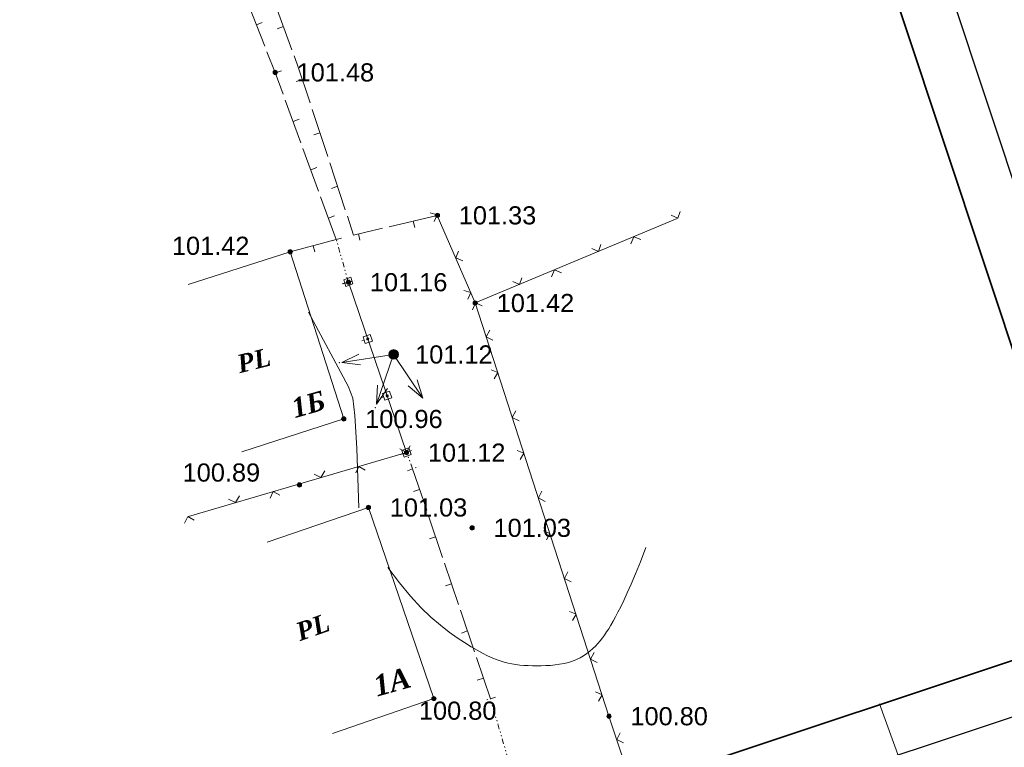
# Model space of a CAD drawing. Header units: millimetres. Extents: x 9396 to 25236, y 15106 to 31102.
# Tile 206 of 256: x 11337 to 11428, y 16731 to 16799. Entities that reach past the tile are written whole.
import ezdxf
from ezdxf.enums import TextEntityAlignment as Align

# ---------------------------------------------------------------- set-up
doc = ezdxf.new("R2010")
doc.units = ezdxf.units.MM
doc.linetypes.add('DIVIDE', pattern=[1.25, 0.5, -0.25, 0, -0.25, 0, -0.25])
doc.linetypes.add('HIDDEN', pattern=[0.375, 0.25, -0.125])
for name, color, linetype, lineweight, true_color in [('1001010', 7, 'Continuous', 9, 0x000000), ('10010110', 7, 'Continuous', 20, 0xa25100), ('1060000', 7, 'Continuous', 9, 0x000000), ('2030012', 7, 'Continuous', 9, 0x000000), ('21100200', 7, 'HIDDEN', 0, 0x800080), ('3000105', 7, 'DIVIDE', 9, 0x000000), ('3000130', 7, 'Continuous', 9, 0x000000), ('3000220', 7, 'Continuous', 9, 0x000000), ('3000260', 7, 'Continuous', 9, 0x000000), ('6011210', 1, 'Continuous', 9, 0xff0000)]:
    doc.layers.add(name, color=color, linetype=linetype, lineweight=lineweight, true_color=true_color)
doc.layers.add('Рамка', color=7, linetype='Continuous', lineweight=35)
doc.styles.add('10', font='timesbi.ttf', dxfattribs={"height": 0.001481})
doc.styles.add('9', font='timesbi.ttf', dxfattribs={"height": 0.001693})
doc.styles.add('F2', font='arial.ttf', dxfattribs={"height": 0.001693})

# ---------------------------------------------------------------- blocks, each defined once
blk = doc.blocks.new('SYMBOL21100200')
at = {"true_color": 0x800080}
h = blk.add_hatch(color=216, dxfattribs=at)
edge = h.paths.add_edge_path()
edge.add_arc((0, 0), 0.1, 0, 360)
at = {"color": 216, "linetype": 'Continuous', "lineweight": 0, "true_color": 0x800080}
blk.add_circle((0, 0), 0.1, dxfattribs=at)
blk = doc.blocks.new('SYMBOL2030012')
at = {"true_color": 0xffffff}
h = blk.add_hatch(color=7, dxfattribs=at)
edge = h.paths.add_edge_path()
edge.add_arc((0, 0), 0.225, 0, 360)
at = {"true_color": 0x000000}
h = blk.add_hatch(color=18, dxfattribs=at)
edge = h.paths.add_edge_path()
edge.add_arc((0, 0), 0.05, 0, 360)
at = {"color": 18, "linetype": 'Continuous', "lineweight": 0, "true_color": 0x000000}
for radius in [0.225, 0.05]:
    blk.add_circle((0, 0), radius, dxfattribs=at)

msp = doc.modelspace()

# ---------------------------------------------------------------- linework, layer by layer
at = {"layer": '1001010', "color": 253}
for p, q in [((11361.775, 16777.742), (11352.254, 16774.685)), ((11361.775, 16777.742), (11366.786, 16762.133)), ((11366.786, 16762.133), (11357.265, 16759.077)), ((11359.624, 16750.648), (11369.085, 16753.887)), ((11369.085, 16753.887), (11375.197, 16736.037)), ((11375.197, 16736.037), (11365.736, 16732.797))]:
    msp.add_line(p, q, dxfattribs=at)
msp.add_polyline3d([(11427.598, 16718.298, 0), (11423.618, 16716.737, 0), (11416.802, 16735.54, 0)], dxfattribs=at)
at = {"layer": '10010110'}
msp.add_polyline3d([(11370.904, 16748.272, 0), (11371.972, 16746.832, 0), (11372.999, 16745.593, 0), (11373.982, 16744.535, 0), (11374.916, 16743.637, 0), (11375.796, 16742.881, 0), (11376.618, 16742.247, 0), (11377.376, 16741.714, 0), (11378.066, 16741.264, 0), (11378.685, 16740.879, 0), (11379.242, 16740.55, 0), (11379.743, 16740.273, 0), (11380.199, 16740.041, 0), (11380.619, 16739.848, 0), (11381.012, 16739.69, 0), (11381.386, 16739.559, 0), (11381.751, 16739.45, 0), (11382.115, 16739.359, 0), (11382.481, 16739.284, 0), (11382.85, 16739.222, 0), (11383.223, 16739.175, 0), (11383.603, 16739.139, 0), (11383.99, 16739.116, 0), (11384.387, 16739.102, 0), (11384.794, 16739.098, 0), (11385.213, 16739.102, 0), (11385.64, 16739.117, 0), (11386.071, 16739.145, 0), (11386.501, 16739.187, 0), (11386.927, 16739.245, 0), (11387.344, 16739.323, 0), (11387.748, 16739.422, 0), (11388.134, 16739.543, 0), (11388.499, 16739.69, 0), (11388.843, 16739.858, 0), (11389.167, 16740.046, 0), (11389.471, 16740.252, 0), (11389.756, 16740.472, 0), (11390.023, 16740.703, 0), (11390.273, 16740.943, 0), (11390.506, 16741.189, 0), (11390.723, 16741.439, 0), (11390.929, 16741.698, 0), (11391.126, 16741.969, 0), (11391.32, 16742.257, 0), (11391.514, 16742.567, 0), (11391.712, 16742.902, 0), (11391.92, 16743.268, 0), (11392.139, 16743.67, 0), (11392.376, 16744.114, 0), (11392.635, 16744.619, 0), (11392.922, 16745.207, 0), (11393.243, 16745.898, 0), (11393.604, 16746.714, 0), (11394.01, 16747.677, 0), (11394.467, 16748.807, 0), (11394.981, 16750.127, 0)], dxfattribs=at)
at = {"layer": '1060000', "color": 253}
msp.add_polyline3d([(11363.498, 16772.092, 0), (11367.201, 16765.211, 0), (11367.621, 16764.074, 0), (11367.811, 16762.457, 0), (11367.995, 16759.388, 0), (11368.191, 16753.849, 0)], dxfattribs=at)
at = {"layer": '3000105', "color": 253}
for p, q in [((11366.562, 16779.014), (11365.504, 16778.713)), ((11367.216, 16774.893), (11366.081, 16778.877)), ((11366.735, 16774.756), (11367.793, 16775.058)), ((11373.103, 16759.178), (11372.074, 16758.789)), ((11373.208, 16757.485), (11372.635, 16759.001)), ((11372.74, 16757.308), (11373.769, 16757.697)), ((11380.948, 16736.161), (11379.893, 16735.85)), ((11382.116, 16730.421), (11380.468, 16736.02))]:
    msp.add_line(p, q, dxfattribs=at)
at = {"layer": '3000130', "color": 253}
for p, q in [((11366.631, 16774.737), (11366.871, 16774.817)), ((11372.635, 16759.001), (11367.216, 16774.893)), ((11368.451, 16769.417), (11368.691, 16769.497)), ((11370.261, 16764.107), (11370.491, 16764.197)), ((11372.071, 16758.807), (11372.301, 16758.887))]:
    msp.add_line(p, q, dxfattribs=at)
for points in [[(11367.641, 16774.737, 0), (11367.431, 16775.357, 0), (11366.771, 16775.127, 0), (11366.981, 16774.507, 0), (11367.641, 16774.737, 0)], [(11367.201, 16774.837, 0), (11367.251, 16774.847, 0), (11367.291, 16774.887, 0), (11367.301, 16774.937, 0), (11367.291, 16774.977, 0), (11367.251, 16775.017, 0), (11367.201, 16775.027, 0), (11367.151, 16775.017, 0), (11367.121, 16774.977, 0), (11367.111, 16774.937, 0), (11367.121, 16774.887, 0), (11367.151, 16774.847, 0), (11367.201, 16774.837, 0)], [(11369.451, 16769.407, 0), (11369.241, 16770.027, 0), (11368.581, 16769.807, 0), (11368.791, 16769.187, 0), (11369.451, 16769.407, 0)], [(11369.021, 16769.507, 0), (11369.071, 16769.527, 0), (11369.101, 16769.557, 0), (11369.111, 16769.607, 0), (11369.101, 16769.657, 0), (11369.071, 16769.697, 0), (11369.021, 16769.707, 0), (11368.971, 16769.697, 0), (11368.931, 16769.657, 0), (11368.921, 16769.607, 0), (11368.931, 16769.557, 0), (11368.971, 16769.527, 0), (11369.021, 16769.507, 0)], [(11371.261, 16764.107, 0), (11371.051, 16764.727, 0), (11370.391, 16764.497, 0), (11370.601, 16763.887, 0), (11371.261, 16764.107, 0)], [(11370.831, 16764.207, 0), (11370.871, 16764.217, 0), (11370.911, 16764.257, 0), (11370.921, 16764.307, 0), (11370.911, 16764.357, 0), (11370.871, 16764.387, 0), (11370.831, 16764.397, 0), (11370.781, 16764.387, 0), (11370.741, 16764.357, 0), (11370.731, 16764.307, 0), (11370.741, 16764.257, 0), (11370.781, 16764.217, 0), (11370.831, 16764.207, 0)], [(11373.071, 16758.807, 0), (11372.861, 16759.427, 0), (11372.201, 16759.197, 0), (11372.411, 16758.577, 0), (11373.071, 16758.807, 0)], [(11372.631, 16758.907, 0), (11372.681, 16758.917, 0), (11372.721, 16758.957, 0), (11372.731, 16758.997, 0), (11372.721, 16759.047, 0), (11372.681, 16759.087, 0), (11372.631, 16759.097, 0), (11372.591, 16759.087, 0), (11372.551, 16759.047, 0), (11372.541, 16758.997, 0), (11372.551, 16758.957, 0), (11372.591, 16758.917, 0), (11372.631, 16758.907, 0)]]:
    msp.add_polyline3d(points, close=True, dxfattribs=at)
at = {"layer": '3000220', "color": 253}
for p, q in [((11357.841, 16800.877), (11359.401, 16796.937)), ((11361.931, 16796.597), (11360.341, 16800.927)), ((11358.621, 16798.907), (11359.171, 16799.127)), ((11361.141, 16798.757), (11360.571, 16798.557)), ((11360.391, 16794.427), (11360.951, 16794.637)), ((11362.901, 16793.817), (11362.331, 16793.627)), ((11361.321, 16791.897), (11362.771, 16787.917)), ((11365.281, 16786.637), (11363.831, 16791.027)), ((11362.041, 16789.907), (11362.611, 16790.117)), ((11364.551, 16788.837), (11363.981, 16788.647)), ((11362.971, 16787.377), (11364.431, 16783.397)), ((11363.701, 16785.387), (11364.261, 16785.597)), ((11366.921, 16781.657), (11365.471, 16786.047)), ((11366.201, 16783.847), (11365.631, 16783.657)), ((11364.621, 16782.857), (11366.081, 16778.877)), ((11365.351, 16780.867), (11365.921, 16781.077)), ((11375.511, 16781.127), (11371.011, 16780.077)), ((11373.261, 16780.607), (11373.401, 16780.017)), ((11368.151, 16779.407), (11368.291, 16778.827)), ((11366.081, 16778.877), (11361.771, 16777.747)), ((11363.931, 16778.307), (11364.081, 16777.727)), ((11374.521, 16753.617), (11373.211, 16757.487)), ((11373.861, 16755.547), (11373.291, 16755.357)), ((11376.001, 16749.217), (11374.691, 16753.087)), ((11375.351, 16751.147), (11374.781, 16750.957)), ((11377.491, 16744.817), (11376.181, 16748.687)), ((11376.841, 16746.757), (11376.271, 16746.557)), ((11378.981, 16740.417), (11377.671, 16744.287)), ((11378.331, 16742.357), (11377.761, 16742.157)), ((11380.471, 16736.017), (11379.161, 16739.887)), ((11379.811, 16737.957), (11379.241, 16737.767))]:
    msp.add_line(p, q, dxfattribs=at)
for points in [[(11359.611, 16796.397, 0), (11360.371, 16794.477, 0), (11361.121, 16792.437, 0)], [(11363.631, 16791.627, 0), (11362.441, 16795.237, 0), (11362.151, 16796.007, 0)], [(11370.401, 16779.937, 0), (11367.701, 16779.297, 0), (11367.121, 16781.057, 0)]]:
    msp.add_polyline3d(points, dxfattribs=at)
at = {"layer": '3000260', "color": 253}
for p, q in [((11379.06, 16772.961), (11397.911, 16780.846)), ((11372.635, 16759.001), (11352.28, 16753.049))]:
    msp.add_line(p, q, dxfattribs=at)
for points in [[(11375.211, 16780.567, 0), (11375.491, 16781.187, 0), (11374.851, 16781.387, 0)], [(11402.703, 16702.416, 0), (11399.598, 16710.137, 0), (11391.54, 16734.403, 0), (11379.06, 16772.961, 0), (11375.51, 16781.131, 0)], [(11397.351, 16781.157, 0), (11397.961, 16780.867, 0), (11398.181, 16781.497, 0)], [(11393.571, 16778.487, 0), (11393.851, 16779.147, 0), (11394.501, 16778.877, 0)], [(11389.951, 16778.057, 0), (11390.571, 16777.777, 0), (11390.791, 16778.407, 0)], [(11377.901, 16776.897, 0), (11377.241, 16777.157, 0), (11377.501, 16777.797, 0)], [(11382.561, 16774.967, 0), (11383.181, 16774.687, 0), (11383.391, 16775.317, 0)], [(11386.181, 16775.397, 0), (11386.461, 16776.057, 0), (11387.111, 16775.787, 0)], [(11378.361, 16773.327, 0), (11378.631, 16773.937, 0), (11378.001, 16774.137, 0)], [(11378.791, 16772.307, 0), (11379.071, 16772.967, 0), (11379.711, 16772.697, 0)], [(11380.711, 16769.477, 0), (11380.081, 16769.797, 0), (11380.411, 16770.417, 0)], [(11380.831, 16765.877, 0), (11381.161, 16766.467, 0), (11380.551, 16766.727, 0)], [(11383.151, 16761.957, 0), (11382.511, 16762.287, 0), (11382.841, 16762.897, 0)], [(11372.991, 16759.627, 0), (11372.621, 16758.997, 0), (11372.001, 16759.337, 0)], [(11383.261, 16758.367, 0), (11383.591, 16758.947, 0), (11382.981, 16759.207, 0)], [(11365.011, 16757.297, 0), (11364.641, 16756.667, 0), (11364.011, 16756.997, 0)], [(11368.781, 16757.357, 0), (11368.181, 16757.697, 0), (11367.891, 16757.097, 0)], [(11360.801, 16755.017, 0), (11360.201, 16755.367, 0), (11359.901, 16754.757, 0)], [(11385.581, 16754.447, 0), (11384.951, 16754.767, 0), (11385.271, 16755.387, 0)], [(11357.031, 16754.957, 0), (11356.661, 16754.327, 0), (11356.031, 16754.667, 0)], [(11352.821, 16752.687, 0), (11352.221, 16753.037, 0), (11351.921, 16752.427, 0)], [(11385.691, 16750.847, 0), (11386.031, 16751.437, 0), (11385.421, 16751.697, 0)], [(11388.011, 16746.927, 0), (11387.381, 16747.257, 0), (11387.711, 16747.867, 0)], [(11388.121, 16743.337, 0), (11388.461, 16743.917, 0), (11387.851, 16744.177, 0)], [(11390.441, 16739.417, 0), (11389.811, 16739.737, 0), (11390.141, 16740.357, 0)], [(11390.561, 16735.817, 0), (11390.891, 16736.407, 0), (11390.281, 16736.667, 0)], [(11392.891, 16731.907, 0), (11392.261, 16732.227, 0), (11392.581, 16732.847, 0)]]:
    msp.add_polyline3d(points, dxfattribs=at)
at = {"layer": '6011210'}
for q in [(11366.588, 16767.419), (11369.834, 16763.523), (11374.159, 16764.084)]:
    msp.add_line((11371.432, 16768.155), q, dxfattribs=at)
for points in [[(11368.344, 16767.18, 0), (11366.588, 16767.419, 0), (11366.588, 16767.419, 0), (11368.194, 16768.169, 0)], [(11370.861, 16764.967, 0), (11369.834, 16763.523, 0), (11369.834, 16763.523, 0), (11369.916, 16765.293, 0)], [(11373.628, 16765.774, 0), (11374.159, 16764.084, 0), (11374.159, 16764.084, 0), (11372.797, 16765.218, 0)]]:
    msp.add_polyline3d(points, dxfattribs=at)
for p in [(11366.358, 16767.384), (11369.717, 16763.185)]:
    msp.add_point(p, dxfattribs=at)
at = {"layer": 'Defpoints'}
msp.add_lwpolyline([(10925.945, 16879.977), (11350.547, 17021.149), (11444.251, 16739.315), (11019.649, 16598.144)], close=True, dxfattribs=at)
at = {"layer": 'Рамка'}
msp.add_lwpolyline([(10946.501, 16881.543), (11347.38, 17014.827), (11437.929, 16742.483), (11037.05, 16609.198)], close=True, dxfattribs=at)

# ---------------------------------------------------------------- block references
at = {"layer": '2030012', "color": 253, "xscale": 2, "yscale": 2, "zscale": 2}
msp.add_blockref('SYMBOL2030012', (11371.432, 16768.155), dxfattribs=at)
at = {"layer": '21100200', "xscale": 2, "yscale": 2, "zscale": 2}
for p in [(11360.378, 16794.477, 202.96), (11375.518, 16781.137, 202.66), (11361.778, 16777.737, 202.84), (11367.218, 16774.897, 202.32), (11379.058, 16772.957, 202.84), (11371.438, 16768.157, 202.24), (11366.778, 16762.137, 201.92), (11372.638, 16758.997, 202.24), (11362.638, 16755.977, 201.78), (11369.078, 16753.877, 202.06), (11378.758, 16751.977, 202.06), (11375.198, 16736.037, 201.6), (11391.538, 16734.397, 201.6)]:
    msp.add_blockref('SYMBOL21100200', p, dxfattribs=at)

# ---------------------------------------------------------------- texts
at = {"layer": '1001010', "color": 253, "style": '9'}
for rotation, p in [(14, (11356.865, 16767.225)), (19.3, (11362.406, 16742.197))]:
    msp.add_text('PL', height=1.693, rotation=rotation, dxfattribs=at).set_placement(p, align=Align.MIDDLE_LEFT)
at = {"layer": '1001010', "color": 1, "true_color": 0xff0000, "style": '10'}
for s, height, rotation, p in [('1Б', 1.8208, 15.9, (11361.965, 16763.085)), ('1А', 1.9423, 15.7, (11369.626, 16737.157))]:
    msp.add_text(s, height=height, rotation=rotation, dxfattribs=at).set_placement(p, align=Align.MIDDLE_LEFT)
at = {"layer": '21100200', "color": 253, "style": 'F2'}
for s, p in [('101.48', (11362.378, 16794.477, 202.96)), ('101.33', (11377.518, 16781.137, 202.66)), ('101.42', (11350.738, 16778.297, 202.84)), ('101.16', (11369.218, 16774.897, 202.32)), ('101.42', (11381.058, 16772.957, 202.84)), ('101.12', (11373.438, 16768.157, 202.24)), ('100.96', (11368.778, 16762.137, 201.92)), ('101.12', (11374.638, 16758.997, 202.24)), ('100.89', (11351.738, 16757.137, 201.78)), ('101.03', (11371.078, 16753.877, 202.06)), ('101.03', (11380.758, 16751.977, 202.06)), ('100.80', (11373.798, 16734.917, 201.6)), ('100.80', (11393.538, 16734.397, 201.6))]:
    msp.add_text(s, height=1.693, dxfattribs=at).set_placement(p, align=Align.MIDDLE_LEFT)

doc.saveas('drawing.dxf')
